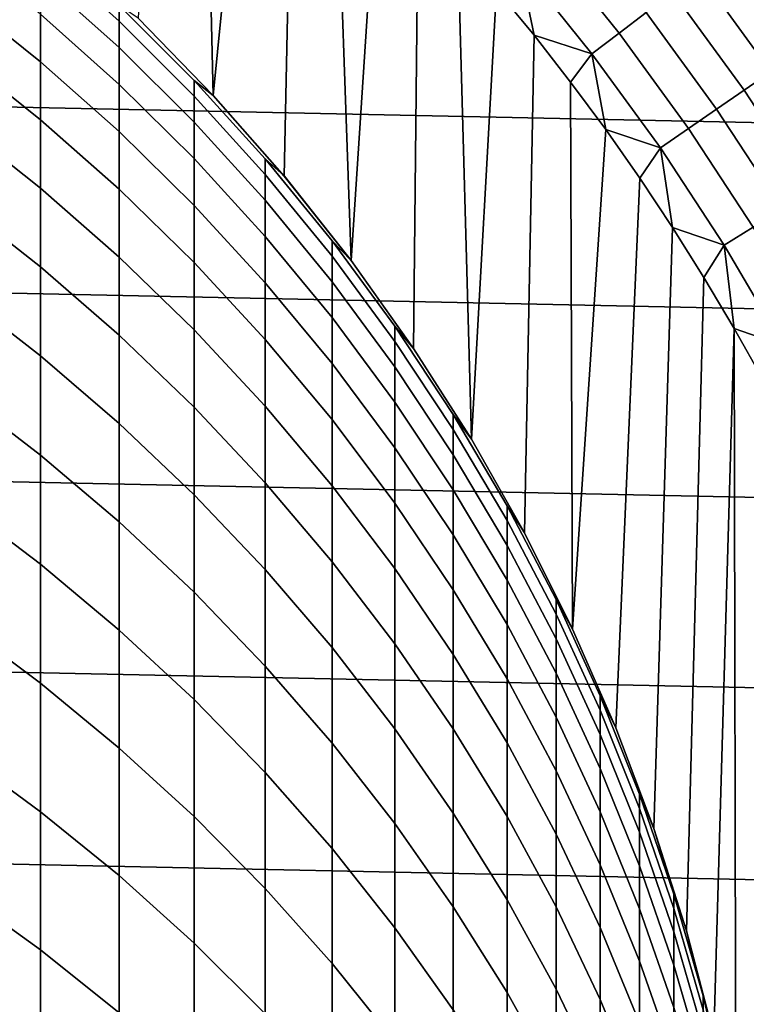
# Model space of a CAD drawing. Header units: metres. Extents: x -29 to 117, y -464 to 29.
# Tile 191 of 256: x 8.34 to 12.85, y 3.18 to 9.3. Entities that reach past the tile are written whole.
import ezdxf

# ---------------------------------------------------------------- set-up
doc = ezdxf.new("R2010")
doc.units = ezdxf.units.M
doc.layers.add('solid_24_501_056_XXX', color=7, linetype='CONTINUOUS')

msp = doc.modelspace()

# ---------------------------------------------------------------- linework, layer by layer
at = {"layer": 'solid_24_501_056_XXX'}
for points in [[(9.481785, 11.308191, 154.5), (9.196876, 11.541106, 154.5), (9.07323, 9.31002, 154.5), (9.540568, 8.830482, 154.5)], [(9.760967, 11.068105, 154.5), (9.481785, 11.308191, 154.5), (9.540568, 8.830482, 154.5)], [(10.033914, 10.821286, 154.5), (9.760967, 11.068105, 154.5), (9.540568, 8.830482, 154.5), (9.982415, 8.327732, 154.5)], [(10.300618, 10.567719, 154.5), (10.033914, 10.821286, 154.5), (9.982415, 8.327732, 154.5), (10.397867, 7.80284, 154.5)], [(27.666569, 8.352916, -99.5), (-27.292519, 9.504066, -99.5), (-26.870518, 10.63886, -99.5), (27.292519, 9.504066, -99.5)], [(10.561087, 10.307418, 154.5), (10.300618, 10.567719, 154.5), (10.397867, 7.80284, 154.5)], [(10.814832, 10.040871, 154.5), (10.561087, 10.307418, 154.5), (10.397867, 7.80284, 154.5), (10.785849, 7.257088, 154.5)], [(11.061841, 9.768064, 154.5), (10.814832, 10.040871, 154.5), (10.785849, 7.257088, 154.5), (11.145067, 6.692325, 154.5)], [(12.231403, 9.346411, 154.431763), (11.765563, 9.926436, 154.431763), (11.604305, 9.790386, 154.469711), (12.063761, 9.21831, 154.469711)], [(8.467842, 9.731877, 186.803192), (8.95657, 9.29139, 186.772583), (8.95657, 9.3896, 184.88649), (8.467842, 9.830884, 184.901794)], [(13.327847, 9.199549, 154.133347), (12.867822, 9.832719, 154.133347), (12.715487, 9.716315, 154.229248), (13.170067, 9.090641, 154.229248)], [(7.957378, 9.450215, 192.542633), (8.467842, 9.040235, 192.470779), (8.467842, 9.336314, 190.589966), (7.957378, 9.748541, 190.647552)], [(11.302127, 9.489011, 154.5), (11.061841, 9.768064, 154.5), (11.145067, 6.692325, 154.5)], [(12.063761, 9.21831, 154.469711), (11.604305, 9.790386, 154.469711), (11.441389, 9.652936, 154.492493), (11.894394, 9.088891, 154.492493)], [(8.467842, 9.566955, 188.700012), (8.95657, 9.127795, 188.654129), (8.95657, 9.29139, 186.772583), (8.467842, 9.731877, 186.803192)], [(13.170067, 9.090641, 154.229248), (12.715487, 9.716315, 154.229248), (12.558101, 9.59605, 154.311218), (13.007052, 8.978121, 154.311218)], [(11.441389, 9.652936, 154.492493), (11.302127, 9.489011, 154.5), (11.535238, 9.204234, 154.5)], [(11.894394, 9.088891, 154.492493), (11.441389, 9.652936, 154.492493), (11.535238, 9.204234, 154.5)], [(8.467842, 9.336314, 190.589966), (8.95657, 8.899011, 190.528885), (8.95657, 9.127795, 188.654129), (8.467842, 9.566955, 188.700012)], [(13.007052, 8.978121, 154.311218), (12.558101, 9.59605, 154.311218), (12.396463, 9.472539, 154.378845), (12.839638, 8.862562, 154.378845)], [(27.991997, 7.187365, -99.5), (-27.666569, 8.352916, -99.5), (-27.292519, 9.504066, -99.5), (27.666569, 8.352916, -99.5)], [(7.957378, 9.086312, 194.426224), (8.467842, 8.679072, 194.340195), (8.467842, 9.040235, 192.470779), (7.957378, 9.450215, 192.542633)], [(11.535238, 9.204234, 154.5), (11.302127, 9.489011, 154.5), (11.145067, 6.692325, 154.5), (11.474787, 6.109764, 154.5)], [(12.839638, 8.862562, 154.378845), (12.396463, 9.472539, 154.378845), (12.231403, 9.346411, 154.431763), (12.668676, 8.744555, 154.431763)], [(8.95657, 9.3896, 184.88649), (9.422306, 8.924144, 184.870346), (9.54051, 8.830553, 183), (9.073274, 9.309978, 183)], [(8.95657, 9.29139, 186.772583), (9.422306, 8.826775, 186.740295), (9.422306, 8.924144, 184.870346), (8.95657, 9.3896, 184.88649)], [(8.467842, 9.040235, 192.470779), (8.95657, 8.605314, 192.394562), (8.95657, 8.899011, 190.528885), (8.467842, 9.336314, 190.589966)], [(9.540568, 8.830482, 154.5), (9.07323, 9.31002, 154.5), (9.073274, 9.309978, 183), (9.54051, 8.830553, 183)], [(12.668676, 8.744555, 154.431763), (12.231403, 9.346411, 154.431763), (12.063761, 9.21831, 154.469711), (12.495041, 8.624704, 154.469711)], [(8.95657, 9.127795, 188.654129), (9.422306, 8.664578, 188.605743), (9.422306, 8.826775, 186.740295), (8.95657, 9.29139, 186.772583)], [(11.76116, 8.913726, 154.5), (11.535238, 9.204234, 154.5), (11.474787, 6.109764, 154.5), (11.774165, 5.5108, 154.5)], [(11.894394, 9.088891, 154.492493), (11.535238, 9.204234, 154.5), (11.76116, 8.913726, 154.5)], [(12.495041, 8.624704, 154.469711), (12.063761, 9.21831, 154.469711), (11.894394, 9.088891, 154.492493), (12.319619, 8.503619, 154.492493)], [(8.95657, 8.899011, 190.528885), (9.422306, 8.437753, 190.464447), (9.422306, 8.664578, 188.605743), (8.95657, 9.127795, 188.654129)], [(7.957378, 8.657271, 196.296051), (8.467842, 8.253262, 196.195938), (8.467842, 8.679072, 194.340195), (7.957378, 9.086312, 194.426224)], [(11.894394, 9.088891, 154.492493), (11.76116, 8.913726, 154.5), (11.979907, 8.617495, 154.5)], [(12.319619, 8.503619, 154.492493), (11.894394, 9.088891, 154.492493), (11.979907, 8.617495, 154.5)], [(8.467842, 8.679072, 194.340195), (8.95657, 8.247058, 194.248917), (8.95657, 8.605314, 192.394562), (8.467842, 9.040235, 192.470779)], [(13.425627, 8.339221, 154.311218), (13.007052, 8.978121, 154.311218), (12.839638, 8.862562, 154.378845), (13.252824, 8.231886, 154.378845)], [(8.95657, 8.605314, 192.394562), (9.422306, 8.146569, 192.314163), (9.422306, 8.437753, 190.464447), (8.95657, 8.899011, 190.528885)], [(9.422306, 8.924144, 184.870346), (9.863855, 8.43571, 184.853394), (9.982446, 8.327711, 183), (9.54051, 8.830553, 183)], [(9.422306, 8.826775, 186.740295), (9.863855, 8.339222, 186.706421), (9.863855, 8.43571, 184.853394), (9.422306, 8.924144, 184.870346)], [(11.979907, 8.617495, 154.5), (11.76116, 8.913726, 154.5), (11.774165, 5.5108, 154.5)], [(9.422306, 8.664578, 188.605743), (9.863855, 8.178496, 188.554977), (9.863855, 8.339222, 186.706421), (9.422306, 8.826775, 186.740295)], [(9.982415, 8.327732, 154.5), (9.540568, 8.830482, 154.5), (9.54051, 8.830553, 183), (9.982446, 8.327711, 183)], [(13.252824, 8.231886, 154.378845), (12.839638, 8.862562, 154.378845), (12.668676, 8.744555, 154.431763), (13.076361, 8.122277, 154.431763)], [(13.076361, 8.122277, 154.431763), (12.668676, 8.744555, 154.431763), (12.495041, 8.624704, 154.469711), (12.897139, 8.010955, 154.469711)], [(7.957378, 8.163609, 198.149872), (8.467842, 7.763315, 198.035797), (8.467842, 8.253262, 196.195938), (7.957378, 8.657271, 196.296051)], [(8.467842, 8.253262, 196.195938), (8.95657, 7.824674, 196.089737), (8.95657, 8.247058, 194.248917), (8.467842, 8.679072, 194.340195)], [(9.422306, 8.437753, 190.464447), (9.863855, 7.953724, 190.396835), (9.863855, 8.178496, 188.554977), (9.422306, 8.664578, 188.605743)], [(8.95657, 8.247058, 194.248917), (9.422306, 7.791379, 194.152649), (9.422306, 8.146569, 192.314163), (8.95657, 8.605314, 192.394562)], [(12.191072, 8.316093, 154.5), (11.979907, 8.617495, 154.5), (11.774165, 5.5108, 154.5), (12.042194, 4.897477, 154.5)], [(12.319619, 8.503619, 154.492493), (11.979907, 8.617495, 154.5), (12.191072, 8.316093, 154.5)], [(12.897139, 8.010955, 154.469711), (12.495041, 8.624704, 154.469711), (12.319619, 8.503619, 154.492493), (12.716071, 7.898486, 154.492493)], [(12.319619, 8.503619, 154.492493), (12.191072, 8.316093, 154.5), (12.394642, 8.009511, 154.5)], [(12.716071, 7.898486, 154.492493), (12.319619, 8.503619, 154.492493), (12.394642, 8.009511, 154.5)], [(9.422306, 8.146569, 192.314163), (9.863855, 7.665179, 192.229797), (9.863855, 7.953724, 190.396835), (9.422306, 8.437753, 190.464447)], [(9.863855, 8.43571, 184.853394), (10.280085, 7.925552, 184.835709), (10.39791, 7.802786, 183), (9.982446, 8.327711, 183)], [(9.863855, 8.339222, 186.706421), (10.280085, 7.829986, 186.671036), (10.280085, 7.925552, 184.835709), (9.863855, 8.43571, 184.853394)], [(28.268473, 6.008511, -99.5), (-27.991997, 7.187365, -99.5), (-27.666569, 8.352916, -99.5), (27.991997, 7.187365, -99.5)], [(9.863855, 8.178496, 188.554977), (10.280085, 7.670794, 188.501938), (10.280085, 7.829986, 186.671036), (9.863855, 8.339222, 186.706421)], [(10.397867, 7.80284, 154.5), (9.982415, 8.327732, 154.5), (9.982446, 8.327711, 183), (10.39791, 7.802786, 183)], [(12.394642, 8.009511, 154.5), (12.191072, 8.316093, 154.5), (12.042194, 4.897477, 154.5), (12.278331, 4.271128, 154.5)], [(8.467842, 7.763315, 198.035797), (8.95657, 7.338671, 197.914795), (8.95657, 7.824674, 196.089737), (8.467842, 8.253262, 196.195938)], [(8.95657, 7.824674, 196.089737), (9.422306, 7.37261, 195.977722), (9.422306, 7.791379, 194.152649), (8.95657, 8.247058, 194.248917)], [(7.957378, 7.605918, 199.985443), (8.467842, 7.209824, 199.857544), (8.467842, 7.763315, 198.035797), (7.957378, 8.163609, 198.149872)], [(9.422306, 7.791379, 194.152649), (9.863855, 7.313206, 194.051636), (9.863855, 7.665179, 192.229797), (9.422306, 8.146569, 192.314163)], [(9.863855, 7.953724, 190.396835), (10.280085, 7.448168, 190.326218), (10.280085, 7.670794, 188.501938), (9.863855, 8.178496, 188.554977)], [(12.590629, 7.697758, 154.5), (12.394642, 8.009511, 154.5), (12.278331, 4.271128, 154.5), (12.481971, 3.633222, 154.5)], [(12.716071, 7.898486, 154.492493), (12.394642, 8.009511, 154.5), (12.590629, 7.697758, 154.5)], [(13.269114, 7.378496, 154.469711), (12.897139, 8.010955, 154.469711), (12.716071, 7.898486, 154.492493), (13.082824, 7.274906, 154.492493)], [(9.863855, 7.665179, 192.229797), (10.280085, 7.162377, 192.141678), (10.280085, 7.448168, 190.326218), (9.863855, 7.953724, 190.396835)], [(10.280085, 7.925552, 184.835709), (10.669925, 7.39498, 184.817307), (10.785801, 7.257168, 183), (10.39791, 7.802786, 183)], [(10.280085, 7.829986, 186.671036), (10.669925, 7.300372, 186.634232), (10.669925, 7.39498, 184.817307), (10.280085, 7.925552, 184.835709)], [(12.716071, 7.898486, 154.492493), (12.590629, 7.697758, 154.5), (12.778668, 7.381415, 154.5)], [(13.082824, 7.274906, 154.492493), (12.716071, 7.898486, 154.492493), (12.778668, 7.381415, 154.5)], [(8.95657, 7.338671, 197.914795), (9.422306, 6.890766, 197.787155), (9.422306, 7.37261, 195.977722), (8.95657, 7.824674, 196.089737)], [(9.422306, 7.37261, 195.977722), (9.863855, 6.89823, 195.860168), (9.863855, 7.313206, 194.051636), (9.422306, 7.791379, 194.152649)], [(10.280085, 7.670794, 188.501938), (10.669925, 7.142776, 188.446777), (10.669925, 7.300372, 186.634232), (10.280085, 7.829986, 186.671036)], [(10.785849, 7.257088, 154.5), (10.397867, 7.80284, 154.5), (10.39791, 7.802786, 183), (10.785801, 7.257168, 183)], [(8.467842, 7.209824, 199.857544), (8.95657, 6.789635, 199.721878), (8.95657, 7.338671, 197.914795), (8.467842, 7.763315, 198.035797)], [(9.863855, 7.313206, 194.051636), (10.280085, 6.813765, 193.946121), (10.280085, 7.162377, 192.141678), (9.863855, 7.665179, 192.229797)], [(10.280085, 7.448168, 190.326218), (10.669925, 6.922382, 190.252777), (10.669925, 7.142776, 188.446777), (10.280085, 7.670794, 188.501938)], [(12.778668, 7.381415, 154.5), (12.590629, 7.697758, 154.5), (12.481971, 3.633222, 154.5), (12.652424, 2.98595, 154.5)], [(7.957378, 6.984872, 201.800552), (8.467842, 6.593454, 201.658997), (8.467842, 7.209824, 199.857544), (7.957378, 7.605918, 199.985443)], [(10.280085, 7.162377, 192.141678), (10.669925, 6.639456, 192.050034), (10.669925, 6.922382, 190.252777), (10.280085, 7.448168, 190.326218)], [(9.422306, 6.890766, 197.787155), (9.863855, 6.42075, 197.653214), (9.863855, 6.89823, 195.860168), (9.422306, 7.37261, 195.977722)], [(10.669925, 7.39498, 184.817307), (11.032375, 6.845356, 184.798233), (11.14509, 6.692307, 183), (10.785801, 7.257168, 183)], [(10.669925, 7.300372, 186.634232), (11.032375, 6.75174, 186.5961), (11.032375, 6.845356, 184.798233), (10.669925, 7.39498, 184.817307)], [(12.778668, 7.381415, 154.5), (12.652424, 2.98595, 154.5), (12.789355, 2.330734, 154.5)], [(12.958748, 7.060472, 154.5), (12.778668, 7.381415, 154.5), (12.789355, 2.330734, 154.5), (12.892403, 1.669087, 154.5)], [(13.082824, 7.274906, 154.492493), (12.778668, 7.381415, 154.5), (12.958748, 7.060472, 154.5)], [(8.95657, 6.789635, 199.721878), (9.422306, 6.346428, 199.578781), (9.422306, 6.890766, 197.787155), (8.95657, 7.338671, 197.914795)], [(9.863855, 6.89823, 195.860168), (10.280085, 6.40275, 195.737396), (10.280085, 6.813765, 193.946121), (9.863855, 7.313206, 194.051636)], [(10.669925, 7.142776, 188.446777), (11.032375, 6.595798, 188.389648), (11.032375, 6.75174, 186.5961), (10.669925, 7.300372, 186.634232)], [(11.145067, 6.692325, 154.5), (10.785849, 7.257088, 154.5), (10.785801, 7.257168, 183), (11.14509, 6.692307, 183)], [(28.495304, 4.819527, -99.5), (-28.268473, 6.008511, -99.5), (-27.991997, 7.187365, -99.5), (28.268473, 6.008511, -99.5)], [(8.467842, 6.593454, 201.658997), (8.95657, 6.178226, 201.50882), (8.95657, 6.789635, 199.721878), (8.467842, 7.209824, 199.857544)], [(10.280085, 6.813765, 193.946121), (10.669925, 6.294338, 193.836395), (10.669925, 6.639456, 192.050034), (10.280085, 7.162377, 192.141678)], [(10.669925, 6.922382, 190.252777), (11.032375, 6.377716, 190.176697), (11.032375, 6.595798, 188.389648), (10.669925, 7.142776, 188.446777)], [(7.957378, 6.301219, 203.593033), (8.467842, 5.914948, 203.437973), (8.467842, 6.593454, 201.658997), (7.957378, 6.984872, 201.800552)], [(10.669925, 6.639456, 192.050034), (11.032375, 6.097757, 191.955093), (11.032375, 6.377716, 190.176697), (10.669925, 6.922382, 190.252777)], [(9.422306, 6.346428, 199.578781), (9.863855, 5.881343, 199.428604), (9.863855, 6.42075, 197.653214), (9.422306, 6.890766, 197.787155)], [(9.863855, 6.42075, 197.653214), (10.280085, 5.92983, 197.513321), (10.280085, 6.40275, 195.737396), (9.863855, 6.89823, 195.860168)], [(10.280085, 6.40275, 195.737396), (10.669925, 5.887444, 195.609695), (10.669925, 6.294338, 193.836395), (10.280085, 6.813765, 193.946121)], [(11.032375, 6.845356, 184.798233), (11.366506, 6.27809, 184.778564), (11.474824, 6.109698, 183), (11.14509, 6.692307, 183)], [(11.032375, 6.75174, 186.5961), (11.366506, 6.185499, 186.556763), (11.366506, 6.27809, 184.778564), (11.032375, 6.845356, 184.798233)], [(8.95657, 6.178226, 201.50882), (9.422306, 5.740252, 201.350433), (9.422306, 6.346428, 199.578781), (8.95657, 6.789635, 199.721878)], [(11.032375, 6.595798, 188.389648), (11.366506, 6.031262, 188.330673), (11.366506, 6.185499, 186.556763), (11.032375, 6.75174, 186.5961)], [(11.474787, 6.109764, 154.5), (11.145067, 6.692325, 154.5), (11.14509, 6.692307, 183), (11.474824, 6.109698, 183)], [(10.669925, 6.294338, 193.836395), (11.032375, 5.75626, 193.722717), (11.032375, 6.097757, 191.955093), (10.669925, 6.639456, 192.050034)], [(8.467842, 5.914948, 203.437973), (8.95657, 5.50518, 203.273483), (8.95657, 6.178226, 201.50882), (8.467842, 6.593454, 201.658997)], [(11.032375, 6.377716, 190.176697), (11.366506, 5.815567, 190.098175), (11.366506, 6.031262, 188.330673), (11.032375, 6.595798, 188.389648)], [(9.863855, 5.881343, 199.428604), (10.280085, 5.395572, 199.271759), (10.280085, 5.92983, 197.513321), (9.863855, 6.42075, 197.653214)], [(10.280085, 5.92983, 197.513321), (10.669925, 5.419265, 197.367828), (10.669925, 5.887444, 195.609695), (10.280085, 6.40275, 195.737396)], [(11.032375, 6.097757, 191.955093), (11.366506, 5.538671, 191.857117), (11.366506, 5.815567, 190.098175), (11.032375, 6.377716, 190.176697)], [(9.422306, 5.740252, 201.350433), (9.863855, 5.280656, 201.184219), (9.863855, 5.881343, 199.428604), (9.422306, 6.346428, 199.578781)], [(7.957378, 5.55578, 205.360703), (8.467842, 5.175123, 205.192337), (8.467842, 5.914948, 203.437973), (7.957378, 6.301219, 203.593033)], [(10.669925, 5.887444, 195.609695), (11.032375, 5.353634, 195.477417), (11.032375, 5.75626, 193.722717), (10.669925, 6.294338, 193.836395)], [(11.366506, 6.27809, 184.778564), (11.671459, 5.69464, 184.758331), (11.77413, 5.510887, 183), (11.474824, 6.109698, 183)], [(11.366506, 6.185499, 186.556763), (11.671459, 5.603102, 186.516296), (11.671459, 5.69464, 184.758331), (11.366506, 6.27809, 184.778564)], [(8.95657, 5.50518, 203.273483), (9.422306, 5.072966, 203.099991), (9.422306, 5.740252, 201.350433), (8.95657, 6.178226, 201.50882)], [(11.366506, 6.031262, 188.330673), (11.671459, 5.45062, 188.27002), (11.671459, 5.603102, 186.516296), (11.366506, 6.185499, 186.556763)], [(11.032375, 5.75626, 193.722717), (11.366506, 5.200911, 193.605392), (11.366506, 5.538671, 191.857117), (11.032375, 6.097757, 191.955093)], [(11.774165, 5.5108, 154.5), (11.474787, 6.109764, 154.5), (11.474824, 6.109698, 183), (11.77413, 5.510887, 183)], [(28.672085, 3.622384, -99.5), (-28.495304, 4.819527, -99.5), (-28.268473, 6.008511, -99.5), (28.495304, 4.819527, -99.5)], [(11.366506, 5.815567, 190.098175), (11.671459, 5.237379, 190.01741), (11.671459, 5.45062, 188.27002), (11.366506, 6.031262, 188.330673)], [(8.467842, 5.175123, 205.192337), (8.95657, 4.771309, 205.013733), (8.95657, 5.50518, 203.273483), (8.467842, 5.914948, 203.437973)], [(9.863855, 5.280656, 201.184219), (10.280085, 4.800621, 201.010605), (10.280085, 5.395572, 199.271759), (9.863855, 5.881343, 199.428604)], [(10.280085, 5.395572, 199.271759), (10.669925, 4.890363, 199.108643), (10.669925, 5.419265, 197.367828), (10.280085, 5.92983, 197.513321)], [(10.669925, 5.419265, 197.367828), (11.032375, 4.890366, 197.217102), (11.032375, 5.353634, 195.477417), (10.669925, 5.887444, 195.609695)], [(11.366506, 5.538671, 191.857117), (11.671459, 4.963634, 191.756332), (11.671459, 5.237379, 190.01741), (11.366506, 5.815567, 190.098175)], [(9.422306, 5.072966, 203.099991), (9.863855, 4.619415, 202.917923), (9.863855, 5.280656, 201.184219), (9.422306, 5.740252, 201.350433)], [(11.032375, 5.353634, 195.477417), (11.366506, 4.802691, 195.340897), (11.366506, 5.200911, 193.605392), (11.032375, 5.75626, 193.722717)], [(11.671459, 5.69464, 184.758331), (11.946451, 5.096501, 184.737579), (12.042212, 4.897463, 183), (11.77413, 5.510887, 183)], [(11.671459, 5.603102, 186.516296), (11.946451, 5.006043, 186.474808), (11.946451, 5.096501, 184.737579), (11.671459, 5.69464, 184.758331)], [(11.671459, 5.45062, 188.27002), (11.946451, 4.855361, 188.20784), (11.946451, 5.006043, 186.474808), (11.671459, 5.603102, 186.516296)], [(7.957378, 4.749456, 207.10144), (8.467842, 4.37487, 206.919968), (8.467842, 5.175123, 205.192337), (7.957378, 5.55578, 205.360703)], [(11.366506, 5.200911, 193.605392), (11.671459, 4.629716, 193.484726), (11.671459, 4.963634, 191.756332), (11.366506, 5.538671, 191.857117)], [(8.95657, 4.771309, 205.013733), (9.422306, 4.345375, 204.825333), (9.422306, 5.072966, 203.099991), (8.95657, 5.50518, 203.273483)], [(11.671459, 5.237379, 190.01741), (11.946451, 4.644636, 189.934601), (11.946451, 4.855361, 188.20784), (11.671459, 5.45062, 188.27002)], [(12.042194, 4.897477, 154.5), (11.774165, 5.5108, 154.5), (11.77413, 5.510887, 183), (12.042212, 4.897463, 183)], [(10.280085, 4.800621, 201.010605), (10.669925, 4.301375, 200.830063), (10.669925, 4.890363, 199.108643), (10.280085, 5.395572, 199.271759)], [(10.669925, 4.890363, 199.108643), (11.032375, 4.367012, 198.939651), (11.032375, 4.890366, 197.217102), (10.669925, 5.419265, 197.367828)], [(11.032375, 4.890366, 197.217102), (11.366506, 4.344491, 197.061539), (11.366506, 4.802691, 195.340897), (11.032375, 5.353634, 195.477417)], [(9.863855, 4.619415, 202.917923), (10.280085, 4.145692, 202.727768), (10.280085, 4.800621, 201.010605), (9.863855, 5.280656, 201.184219)], [(11.671459, 4.963634, 191.756332), (11.946451, 4.374121, 191.65303), (11.946451, 4.644636, 189.934601), (11.671459, 5.237379, 190.01741)], [(8.467842, 4.37487, 206.919968), (8.95657, 3.977496, 206.727463), (8.95657, 4.771309, 205.013733), (8.467842, 5.175123, 205.192337)], [(11.366506, 4.802691, 195.340897), (11.671459, 4.236027, 195.200485), (11.671459, 4.629716, 193.484726), (11.366506, 5.200911, 193.605392)], [(11.946451, 5.096501, 184.737579), (12.190778, 4.485211, 184.71637), (12.27836, 4.271051, 183), (12.042212, 4.897463, 183)], [(11.946451, 5.006043, 186.474808), (12.190778, 4.395857, 186.432404), (12.190778, 4.485211, 184.71637), (11.946451, 5.096501, 184.737579)], [(9.422306, 4.345375, 204.825333), (9.863855, 3.898415, 204.627655), (9.863855, 4.619415, 202.917923), (9.422306, 5.072966, 203.099991)], [(11.671459, 4.629716, 193.484726), (11.946451, 4.044143, 193.361023), (11.946451, 4.374121, 191.65303), (11.671459, 4.963634, 191.756332)], [(11.946451, 4.855361, 188.20784), (12.190778, 4.247014, 188.144287), (12.190778, 4.395857, 186.432404), (11.946451, 5.006043, 186.474808)], [(10.669925, 4.301375, 200.830063), (11.032375, 3.784203, 200.643021), (11.032375, 4.367012, 198.939651), (10.669925, 4.890363, 199.108643)], [(11.032375, 4.367012, 198.939651), (11.366506, 3.826863, 198.765259), (11.366506, 4.344491, 197.061539), (11.032375, 4.890366, 197.217102)], [(11.946451, 4.644636, 189.934601), (12.190778, 4.038859, 189.849991), (12.190778, 4.247014, 188.144287), (11.946451, 4.855361, 188.20784)], [(12.278331, 4.271128, 154.5), (12.042194, 4.897477, 154.5), (12.042212, 4.897463, 183), (12.27836, 4.271051, 183)], [(28.798632, 2.418251, -99.5), (-28.672085, 3.622384, -99.5), (-28.495304, 4.819527, -99.5), (28.672085, 3.622384, -99.5)], [(10.280085, 4.145692, 202.727768), (10.669925, 3.653013, 202.529999), (10.669925, 4.301375, 200.830063), (10.280085, 4.800621, 201.010605)], [(11.366506, 4.344491, 197.061539), (11.671459, 3.783041, 196.90155), (11.671459, 4.236027, 195.200485), (11.366506, 4.802691, 195.340897)], [(7.957378, 3.883216, 208.813156), (8.467842, 3.515152, 208.61879), (8.467842, 4.37487, 206.919968), (7.957378, 4.749456, 207.10144)], [(8.95657, 3.977496, 206.727463), (9.422306, 3.558356, 206.524399), (9.422306, 4.345375, 204.825333), (8.95657, 4.771309, 205.013733)], [(9.863855, 3.898415, 204.627655), (10.280085, 3.431575, 204.421173), (10.280085, 4.145692, 202.727768), (9.863855, 4.619415, 202.917923)], [(11.671459, 4.236027, 195.200485), (11.946451, 3.655099, 195.056534), (11.946451, 4.044143, 193.361023), (11.671459, 4.629716, 193.484726)], [(11.946451, 4.374121, 191.65303), (12.190778, 3.771646, 191.54744), (12.190778, 4.038859, 189.849991), (11.946451, 4.644636, 189.934601)], [(12.190778, 4.485211, 184.71637), (12.403811, 3.862338, 184.694778), (12.27836, 4.271051, 183)], [(12.190778, 4.395857, 186.432404), (12.403811, 3.774109, 186.389191), (12.403811, 3.862338, 184.694778), (12.190778, 4.485211, 184.71637)], [(8.467842, 3.515152, 208.61879), (8.95657, 3.124698, 208.412613), (8.95657, 3.977496, 206.727463), (8.467842, 4.37487, 206.919968)], [(11.032375, 3.784203, 200.643021), (11.366506, 3.250431, 200.449982), (11.366506, 3.826863, 198.765259), (11.032375, 4.367012, 198.939651)], [(11.946451, 4.044143, 193.361023), (12.190778, 3.445694, 193.234589), (12.190778, 3.771646, 191.54744), (11.946451, 4.374121, 191.65303)], [(12.190778, 4.247014, 188.144287), (12.403811, 3.627138, 188.079544), (12.403811, 3.774109, 186.389191), (12.190778, 4.395857, 186.432404)], [(9.422306, 3.558356, 206.524399), (9.863855, 3.118524, 206.311325), (9.863855, 3.898415, 204.627655), (9.422306, 4.345375, 204.825333)], [(10.669925, 3.653013, 202.529999), (11.032375, 3.142642, 202.325134), (11.032375, 3.784203, 200.643021), (10.669925, 4.301375, 200.830063)], [(11.366506, 3.826863, 198.765259), (11.671459, 3.271303, 198.585876), (11.671459, 3.783041, 196.90155), (11.366506, 4.344491, 197.061539)], [(11.671459, 3.783041, 196.90155), (11.946451, 3.207457, 196.737534), (11.946451, 3.655099, 195.056534), (11.671459, 4.236027, 195.200485)], [(12.190778, 4.038859, 189.849991), (12.403811, 3.421604, 189.763763), (12.403811, 3.627138, 188.079544), (12.190778, 4.247014, 188.144287)], [(12.481971, 3.633222, 154.5), (12.278331, 4.271128, 154.5), (12.27836, 4.271051, 183), (12.481948, 3.633313, 183)], [(12.585003, 3.229481, 184.672821), (12.481948, 3.633313, 183), (12.27836, 4.271051, 183), (12.403811, 3.862338, 184.694778)], [(10.280085, 3.431575, 204.421173), (10.669925, 2.946055, 204.206421), (10.669925, 3.653013, 202.529999), (10.280085, 4.145692, 202.727768)], [(11.946451, 3.655099, 195.056534), (12.190778, 3.061397, 194.909424), (12.190778, 3.445694, 193.234589), (11.946451, 4.044143, 193.361023)], [(12.190778, 3.771646, 191.54744), (12.403811, 3.157754, 191.43985), (12.403811, 3.421604, 189.763763), (12.190778, 4.038859, 189.849991)], [(8.95657, 3.124698, 208.412613), (9.422306, 2.712855, 208.195129), (9.422306, 3.558356, 206.524399), (8.95657, 3.977496, 206.727463)], [(7.957378, 2.958104, 210.493774), (8.467842, 2.597006, 210.286774), (8.467842, 3.515152, 208.61879), (7.957378, 3.883216, 208.813156)], [(9.863855, 3.118524, 206.311325), (10.280085, 2.65913, 206.08876), (10.280085, 3.431575, 204.421173), (9.863855, 3.898415, 204.627655)], [(12.403811, 3.774109, 186.389191), (12.585003, 3.142394, 186.345306), (12.585003, 3.229481, 184.672821), (12.403811, 3.862338, 184.694778)], [(11.366506, 3.250431, 200.449982), (11.671459, 2.70143, 200.251434), (11.671459, 3.271303, 198.585876), (11.366506, 3.826863, 198.765259)], [(11.032375, 3.142642, 202.325134), (11.366506, 2.615889, 202.113678), (11.366506, 3.250431, 200.449982), (11.032375, 3.784203, 200.643021)], [(11.671459, 3.271303, 198.585876), (11.946451, 2.701757, 198.401978), (11.946451, 3.207457, 196.737534), (11.671459, 3.783041, 196.90155)], [(12.190778, 3.445694, 193.234589), (12.403811, 2.835905, 193.105774), (12.403811, 3.157754, 191.43985), (12.190778, 3.771646, 191.54744)], [(12.403811, 3.627138, 188.079544), (12.585003, 2.997328, 188.013748), (12.585003, 3.142394, 186.345306), (12.403811, 3.774109, 186.389191)], [(28.874641, 1.210391, -99.5), (-28.798632, 2.418251, -99.5), (-28.672085, 3.622384, -99.5), (28.798632, 2.418251, -99.5)], [(10.669925, 2.946055, 204.206421), (11.032375, 2.4431, 203.983963), (11.032375, 3.142642, 202.325134), (10.669925, 3.653013, 202.529999)], [(11.946451, 3.207457, 196.737534), (12.190778, 2.619218, 196.569901), (12.190778, 3.061397, 194.909424), (11.946451, 3.655099, 195.056534)], [(12.403811, 3.421604, 189.763763), (12.585003, 2.794456, 189.676163), (12.585003, 2.997328, 188.013748), (12.403811, 3.627138, 188.079544)], [(12.652424, 2.98595, 154.5), (12.481971, 3.633222, 154.5), (12.481948, 3.633313, 183), (12.652437, 2.985941, 183)], [(12.73389, 2.588264, 184.650574), (12.652437, 2.985941, 183), (12.481948, 3.633313, 183), (12.585003, 3.229481, 184.672821)], [(9.422306, 2.712855, 208.195129), (9.863855, 2.280682, 207.966919), (9.863855, 3.118524, 206.311325), (9.422306, 3.558356, 206.524399)], [(8.467842, 2.597006, 210.286774), (8.95657, 2.21394, 210.067169), (8.95657, 3.124698, 208.412613), (8.467842, 3.515152, 208.61879)], [(10.280085, 2.65913, 206.08876), (10.669925, 2.181353, 205.8573), (10.669925, 2.946055, 204.206421), (10.280085, 3.431575, 204.421173)], [(12.190778, 3.061397, 194.909424), (12.403811, 2.456445, 194.759506), (12.403811, 2.835905, 193.105774), (12.190778, 3.445694, 193.234589)], [(12.403811, 3.157754, 191.43985), (12.585003, 2.534023, 191.330536), (12.585003, 2.794456, 189.676163), (12.403811, 3.421604, 189.763763)], [(11.366506, 2.615889, 202.113678), (11.671459, 2.074108, 201.89621), (11.671459, 2.70143, 200.251434), (11.366506, 3.250431, 200.449982)], [(11.671459, 2.70143, 200.251434), (11.946451, 2.138608, 200.047882), (11.946451, 2.701757, 198.401978), (11.671459, 3.271303, 198.585876)], [(11.946451, 2.701757, 198.401978), (12.190778, 2.119689, 198.214035), (12.190778, 2.619218, 196.569901), (11.946451, 3.207457, 196.737534)], [(12.585003, 3.142394, 186.345306), (12.73389, 2.502336, 186.300827), (12.73389, 2.588264, 184.650574), (12.585003, 3.229481, 184.672821)]]:
    msp.add_3dface(points, dxfattribs=at)

doc.saveas('drawing.dxf')
